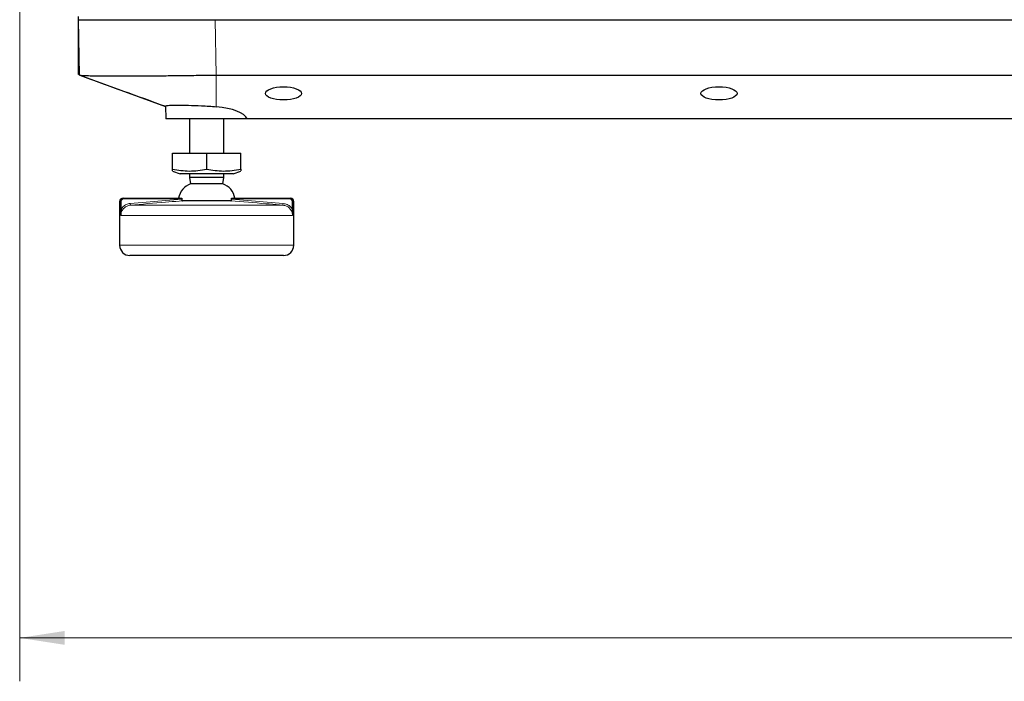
# Paper-space layout 'Sheet2' of a CAD drawing. Header units: millimetres. Extents: x 0 to 1118, y 0 to 864.
# Tile 3 of 79: x 133 to 205, y 166 to 215. Entities that reach past the tile are written whole.
import ezdxf

# ---------------------------------------------------------------- set-up
doc = ezdxf.new("R2010")
doc.units = ezdxf.units.MM
doc.styles.add('SLDTEXTSTYLE0', font='TXT', dxfattribs={"width": 0.75})
doc.dimstyles.new('SLDDIMSTYLE10', dxfattribs={"dimtxt": 3.175, "dimasz": 3.302, "dimexe": 0, "dimexo": 0.0625, "dimgap": 0.79375, "dimtad": 0, "dimtih": 1, "dimtoh": 1, "dimdec": 1, "dimlfac": 4, "dimrnd": 1e-09, "dimzin": 12, "dimdsep": 46, "dimtxsty": 'SLDTEXTSTYLE0', "dimsah": 1, "dimcen": 0.09, "dimadec": 0, "dimazin": 3, "dimtfac": 1, "dimtdec": 1, "dimtofl": 0, "dimtmove": 0, "dimatfit": 3, "dimfxl": 1, "dimfrac": 2, "dimtolj": 1, "dimtzin": 12, "dimarcsym": 0})

# ---------------------------------------------------------------- blocks, each defined once
blk = doc.blocks.new('_D_24')
at = {"color": 7, "linetype": 'Continuous', "lineweight": 0}
for p, q in [((370.369, 305.559), (370.369, 166.161)), ((132.557, 263.501), (132.557, 166.161)), ((256.732, 171.856), (255.765, 171.856)), ((255.765, 171.856), (255.765, 166.815)), ((267.289, 171.856), (268.257, 171.856)), ((268.257, 171.856), (268.257, 166.815)), ((132.557, 169.336), (243.771, 169.336)), ((370.369, 169.336), (269.694, 169.336)), ((255.765, 166.815), (256.732, 166.815)), ((268.257, 166.815), (267.289, 166.815))]:
    blk.add_line(p, q, dxfattribs=at)
at = {"color": 7, "linetype": 'Continuous', "lineweight": 18}
for points in [[(132.557, 169.336), (135.859, 168.828), (135.859, 169.844)], [(370.369, 169.336), (367.067, 169.844), (367.067, 168.828)]]:
    blk.add_solid(points, dxfattribs=at)
at = {"color": 7, "linetype": 'Continuous', "lineweight": 18, "char_height": 3.175, "attachment_point": 1, "style": 'SLDTEXTSTYLE0'}
for s, insert in [('951.2', (244.241, 170.908)), ('37.45', (256.732, 170.908))]:
    blk.add_mtext(s, dxfattribs=dict(at, insert=insert))

psp = doc.layouts.new('Sheet2')

# ---------------------------------------------------------------- linework, layer by layer
at = {"color": 7, "linetype": 'Continuous', "lineweight": 25}
for p, q in [((136.869254, 210.56392), (136.869254, 214.81392)), ((136.944222, 210.519022), (136.873543, 214.568209)), ((146.87202, 214.568209), (205.930968, 214.568209)), ((136.943461, 210.562625), (136.869254, 210.56392)), ((136.952336, 210.512962), (143.238975, 208.227222)), ((146.942699, 210.519022), (205.942412, 210.519022)), ((143.227963, 208.247222), (143.244254, 207.31392)), ((149.203287, 207.31392), (143.244254, 207.31392)), ((144.994254, 207.31392), (144.994254, 204.81392)), ((147.494254, 204.81392), (147.494254, 207.31392)), ((205.942412, 207.31392), (149.203287, 207.31392)), ((143.744254, 203.636179), (143.744254, 204.81392)), ((143.744254, 204.81392), (146.244254, 204.81392)), ((146.244254, 203.636179), (146.244254, 204.81392)), ((146.244254, 204.81392), (148.744254, 204.81392)), ((148.744254, 203.636179), (148.744254, 204.81392)), ((143.744254, 203.495413), (144.311588, 203.28892)), ((146.244254, 203.28892), (144.311588, 203.28892)), ((144.994254, 203.28892), (144.994254, 203.02448)), ((148.17692, 203.28892), (146.244254, 203.28892)), ((147.494254, 203.02448), (147.494254, 203.28892)), ((148.17692, 203.28892), (148.744254, 203.495413)), ((144.994254, 203.02448), (145.07091, 202.564519)), ((146.244254, 203.02448), (144.994254, 203.02448)), ((146.244254, 202.564519), (145.07091, 202.564519)), ((147.494254, 203.02448), (146.244254, 203.02448)), ((147.417598, 202.564519), (146.244254, 202.564519)), ((147.417598, 202.564519), (147.494254, 203.02448)), ((139.869254, 201.265126), (139.869254, 198.06392)), ((140.119254, 201.515126), (140.193376, 201.515126)), ((140.193376, 201.515126), (144.407125, 201.515126)), ((148.012957, 201.313542), (144.475551, 201.313542)), ((148.081383, 201.515126), (152.295132, 201.515126)), ((152.295132, 201.515126), (152.369254, 201.515126)), ((152.619254, 198.06392), (152.619254, 201.265126)), ((146.244254, 197.31392), (140.619254, 197.31392)), ((151.869254, 197.31392), (146.244254, 197.31392))]:
    psp.add_line(p, q, dxfattribs=at)
at = {"color": 7, "linetype": 'Continuous', "lineweight": 18}
for p, q in [((146.87202, 214.568209), (146.942699, 210.519022)), ((146.942699, 210.519022), (146.942699, 208.201792)), ((139.941572, 201.265126), (139.869254, 201.265126)), ((139.941572, 200.736138), (139.941572, 201.265126)), ((139.991005, 201.265126), (139.941572, 201.265126)), ((139.991005, 201.265126), (139.991005, 200.736138)), ((140.193376, 201.465126), (140.193376, 201.515126)), ((144.423665, 201.465126), (140.193376, 201.465126)), ((140.65509, 201.123342), (144.418471, 201.434514)), ((140.66577, 200.998818), (140.65509, 201.123342)), ((152.295132, 201.465126), (148.064843, 201.465126)), ((148.070037, 201.434514), (151.833418, 201.123342)), ((151.833418, 201.123342), (151.822738, 200.998818)), ((152.295132, 201.515126), (152.295132, 201.465126)), ((152.546936, 201.265126), (152.497503, 201.265126)), ((152.497503, 200.736138), (152.497503, 201.265126)), ((152.546936, 201.265126), (152.546936, 200.736138)), ((152.619254, 201.265126), (152.546936, 201.265126)), ((139.991005, 200.736138), (139.941572, 200.736138)), ((140.66577, 200.998818), (151.822738, 200.998818)), ((152.546936, 200.736138), (152.497503, 200.736138)), ((152.523044, 200.251672), (139.965464, 200.251672)), ((139.869254, 198.06392), (146.244254, 198.06392)), ((146.244254, 198.06392), (152.619254, 198.06392))]:
    psp.add_line(p, q, dxfattribs=at)
at = {"color": 7, "linetype": 'Continuous', "lineweight": 25}
for centre, radius, start, end in [((145.558416, 201.242541), 1.409003, 110.24245807, 168.84526402), ((146.930092, 201.242541), 1.409003, 11.15473598, 69.75754193), ((140.119254, 201.265126), 0.25, 90, 180), ((152.369254, 201.265126), 0.25, 0, 90), ((140.619254, 198.06392), 0.75, 180, 270), ((151.869254, 198.06392), 0.75, 270, 0)]:
    psp.add_arc(centre, radius, start, end, dxfattribs=at)
for centre in [(151.869254, 209.178316), (183.744254, 209.178316)]:
    psp.add_ellipse(centre, major_axis=(1.320978, 0), ratio=0.36397758, dxfattribs=at)
psp.add_ellipse((146.244254, 207.141017), major_axis=(2.996921, 0), ratio=0.36397758, start_param=0.15917977, end_param=1.335579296, dxfattribs=at)
for points, knots in [([(136.873544, 214.56821), (136.884992, 214.568079), (136.914273, 214.567743), (137.206128, 214.568397), (137.79469, 214.569718), (138.652025, 214.566579), (139.732653, 214.571568), (141.014915, 214.566807), (142.446006, 214.56929), (144.013732, 214.568886), (145.507486, 214.567523), (146.472366, 214.56801), (146.867731, 214.56821)], [0, 0, 0, 0, 0.067994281, 0.173918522, 0.282915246, 0.388839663, 0.497836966, 0.603732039, 0.709626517, 0.815474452, 0.924389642, 1, 1, 1, 1]), ([(136.944222, 210.519022), (136.960842, 210.512563), (136.994083, 210.499646), (137.259932, 210.483855), (137.679121, 210.471093), (138.260047, 210.461837), (138.988602, 210.456203), (139.853443, 210.454314), (140.839478, 210.456203), (141.929923, 210.461837), (143.106106, 210.471093), (144.347916, 210.483855), (145.634112, 210.499646), (146.506503, 210.512563), (146.942699, 210.519022)], [0, 0, 0, 0, 0.083333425, 0.166666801, 0.250000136, 0.333333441, 0.416666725, 0.5, 0.583333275, 0.666666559, 0.749999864, 0.833333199, 0.916666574, 1, 1, 1, 1]), ([(136.952336, 210.512962), (138.018551, 210.125312), (140.110155, 209.364857), (142.202495, 208.604086), (143.228244, 208.231125)], [0, 0, 0, 0, 0.5097595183, 1, 1, 1, 1]), ([(143.238484, 208.247406), (143.237317, 208.253467), (143.234266, 208.269303), (143.325551, 208.288282), (143.498387, 208.304982), (143.754826, 208.315029), (144.185944, 208.319703), (144.88381, 208.309787), (145.712966, 208.277721), (146.410909, 208.239666), (146.763553, 208.214551), (146.942699, 208.201792)], [0, 0, 0, 0, 0.057143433, 0.149293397, 0.24412515, 0.3361055, 0.430761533, 0.61645517, 0.802140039, 0.899485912, 1, 1, 1, 1]), ([(143.744254, 203.509029), (143.744254, 203.518252), (143.744254, 203.530599), (143.744254, 203.61486), (143.744254, 203.636179)], [0, 0, 0, 0, 0.746994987, 1, 1, 1, 1]), ([(143.744254, 203.636179), (144.153494, 203.56663), (144.986618, 203.425043), (145.820159, 203.56498), (146.244254, 203.636179)], [0, 0, 0, 0, 0.491212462, 1, 1, 1, 1]), ([(146.244254, 203.636179), (146.653494, 203.56663), (147.486618, 203.425043), (148.320159, 203.56498), (148.744254, 203.636179)], [0, 0, 0, 0, 0.491212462, 1, 1, 1, 1]), ([(148.744254, 203.636179), (148.744254, 203.614897), (148.744254, 203.530779), (148.744254, 203.516847), (148.744254, 203.506439)], [0, 0, 0, 0, 0.252994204, 1, 1, 1, 1]), ([(139.941572, 201.265126), (139.944309, 201.292989), (139.949779, 201.348687), (139.992396, 201.423039), (140.055276, 201.479599), (140.126239, 201.510532), (140.173861, 201.513791), (140.193376, 201.515126)], [0, 0, 0, 0, 0.21201714, 0.423822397, 0.636399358, 0.851002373, 1, 1, 1, 1]), ([(144.407125, 201.515126), (144.410042, 201.514542), (144.415889, 201.513373), (144.422247, 201.50378), (144.425358, 201.490051), (144.425411, 201.476411), (144.424142, 201.468214), (144.423665, 201.465126)], [0, 0, 0, 0, 0.239615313, 0.480207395, 0.695135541, 0.885143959, 1, 1, 1, 1]), ([(144.418471, 201.434514), (144.417238, 201.422772), (144.41477, 201.399275), (144.419532, 201.366869), (144.43003, 201.340546), (144.446285, 201.321608), (144.462456, 201.314215), (144.472847, 201.313681), (144.475551, 201.313542)], [0, 0, 0, 0, 0.1745904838, 0.3493724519, 0.5221227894, 0.7090187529, 0.9242619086, 1, 1, 1, 1]), ([(144.423665, 201.465126), (144.423162, 201.462344), (144.421321, 201.452159), (144.419671, 201.441941), (144.418471, 201.434514)], [0, 0, 0, 0, 0.273085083, 1, 1, 1, 1]), ([(148.012957, 201.313542), (148.022074, 201.315039), (148.038832, 201.31779), (148.05882, 201.340074), (148.070549, 201.371509), (148.073504, 201.405543), (148.071025, 201.426255), (148.070037, 201.434514)], [0, 0, 0, 0, 0.257347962, 0.47301289, 0.68991771, 0.876352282, 1, 1, 1, 1]), ([(148.064843, 201.465126), (148.064153, 201.470092), (148.062772, 201.480027), (148.06376, 201.49373), (148.066962, 201.504784), (148.072372, 201.512456), (148.077615, 201.514975), (148.080826, 201.515104), (148.081383, 201.515126)], [0, 0, 0, 0, 0.183268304, 0.366674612, 0.548657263, 0.74131202, 0.955122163, 1, 1, 1, 1]), ([(148.070037, 201.434514), (148.068534, 201.443755), (148.066873, 201.453971), (148.06502, 201.464154), (148.064843, 201.465126)], [0, 0, 0, 0, 0.904595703, 1, 1, 1, 1]), ([(152.295132, 201.515126), (152.323698, 201.512314), (152.380865, 201.506687), (152.456913, 201.462758), (152.5138, 201.398288), (152.542961, 201.328188), (152.545834, 201.282606), (152.546936, 201.265126)], [0, 0, 0, 0, 0.217480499, 0.435220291, 0.651969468, 0.866527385, 1, 1, 1, 1]), ([(139.965464, 200.251672), (139.965396, 200.252461), (139.958415, 200.333678), (139.946076, 200.488133), (139.94301, 200.656987), (139.941572, 200.736138)], [0, 0, 0, 0, 0.005189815, 0.533682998, 1, 1, 1, 1]), ([(139.991005, 200.736138), (139.981675, 200.661282), (139.961281, 200.497654), (139.960561, 200.338497), (139.965414, 200.252541), (139.965464, 200.251672)], [0, 0, 0, 0, 0.454959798, 0.994489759, 1, 1, 1, 1])]:
    psp.add_open_spline(points, degree=3, knots=knots, dxfattribs=at)
at = {"color": 7, "linetype": 'Continuous', "lineweight": 18}
for points, knots in [([(140.193376, 201.465126), (140.177691, 201.464058), (140.139429, 201.461453), (140.082414, 201.436729), (140.031873, 201.391493), (139.997605, 201.332003), (139.993205, 201.287419), (139.991005, 201.265126)], [0, 0, 0, 0, 0.149317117, 0.364234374, 0.57684571, 0.788404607, 1, 1, 1, 1]), ([(139.991005, 200.736138), (140.029217, 200.785376), (140.129316, 200.914355), (140.355738, 201.06757), (140.555321, 201.104754), (140.65509, 201.123342)], [0, 0, 0, 0, 0.235945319, 0.618062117, 1, 1, 1, 1]), ([(144.475551, 201.313542), (144.392451, 201.307311), (143.97695, 201.276157), (142.706833, 201.173396), (141.52024, 201.071903), (140.66577, 200.998818)], [0, 0, 0, 0, 0.06539757, 0.32698895, 1, 1, 1, 1]), ([(151.822738, 200.998818), (151.739709, 201.005932), (151.324564, 201.041507), (150.054968, 201.150412), (148.867825, 201.245249), (148.012957, 201.313542)], [0, 0, 0, 0, 0.065397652, 0.326988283, 1, 1, 1, 1]), ([(151.833418, 201.123342), (151.940001, 201.102805), (152.143477, 201.063598), (152.366519, 200.90626), (152.461875, 200.782411), (152.497503, 200.736138)], [0, 0, 0, 0, 0.407938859, 0.778791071, 1, 1, 1, 1]), ([(152.497503, 201.265126), (152.496618, 201.279111), (152.494308, 201.31559), (152.470856, 201.371693), (152.425125, 201.423264), (152.364012, 201.458383), (152.31809, 201.462878), (152.295132, 201.465126)], [0, 0, 0, 0, 0.133197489, 0.347422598, 0.564100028, 0.782072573, 1, 1, 1, 1]), ([(140.66577, 200.998818), (140.579553, 200.983022), (140.407264, 200.951457), (140.187702, 200.799933), (140.032338, 200.591719), (139.970936, 200.396129), (139.966609, 200.281911), (139.965464, 200.251672)], [0, 0, 0, 0, 0.232717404, 0.465044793, 0.694066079, 0.919004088, 1, 1, 1, 1]), ([(152.523044, 200.251672), (152.521874, 200.282255), (152.517537, 200.395575), (152.457399, 200.587871), (152.30773, 200.792072), (152.090477, 200.948064), (151.914837, 200.981359), (151.822738, 200.998818)], [0, 0, 0, 0, 0.081917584, 0.303524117, 0.526078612, 0.751494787, 1, 1, 1, 1]), ([(152.523044, 200.251672), (152.523094, 200.252541), (152.527947, 200.338497), (152.527227, 200.497654), (152.506833, 200.661282), (152.497503, 200.736138)], [0, 0, 0, 0, 0.005510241, 0.545040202, 1, 1, 1, 1]), ([(152.546936, 200.736138), (152.545498, 200.656987), (152.542432, 200.488133), (152.530093, 200.333678), (152.523112, 200.252461), (152.523044, 200.251672)], [0, 0, 0, 0, 0.466317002, 0.994810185, 1, 1, 1, 1])]:
    psp.add_open_spline(points, degree=3, knots=knots, dxfattribs=at)

# ---------------------------------------------------------------- dimensions: what is measured, and where the dimension line sits
dim = psp.add_linear_dim(base=(370.369254, 169.33552), p1=(132.557067, 264.770857), p2=(370.369254, 306.829212), dimstyle='SLDDIMSTYLE10', dxfattribs=at)
dim.commit()
dim.dimension.update_dxf_attribs({"geometry": '_D_24', "text_midpoint": (256.732423, 169.33552), "dimtype": 160})

doc.saveas('drawing.dxf')
